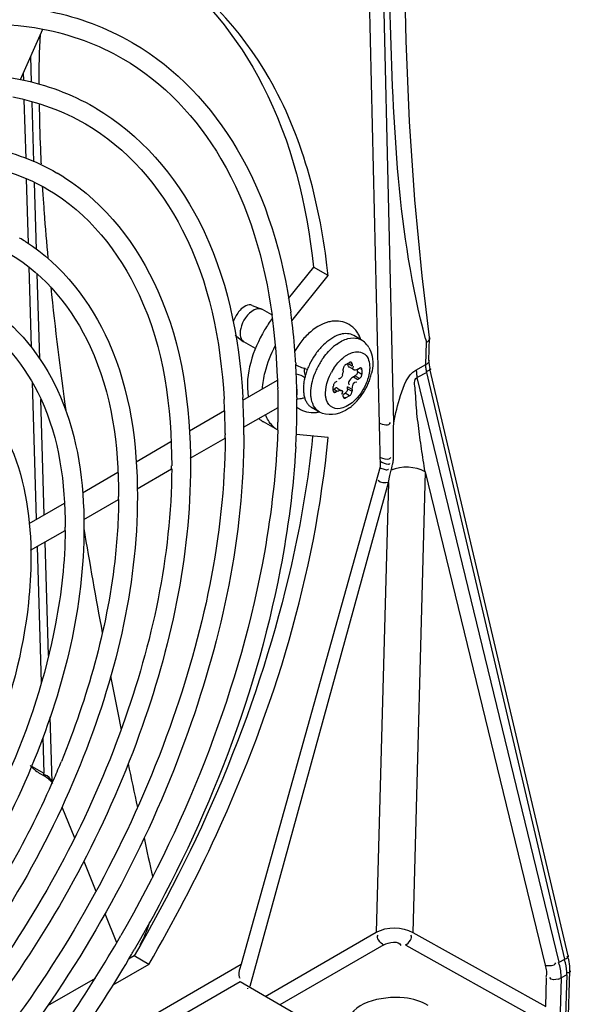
# Model space of a CAD drawing. Header units: inches. Extents: x 0 to 166, y 0 to 117.
# Tile 48 of 80: x 150.62 to 151.66, y 24.13 to 25.99. Entities that reach past the tile are written whole.
import ezdxf

# ---------------------------------------------------------------- set-up
doc = ezdxf.new("R2010")
doc.units = ezdxf.units.IN
doc.header["$LTSCALE"] = 9.105315
doc.header["$MEASUREMENT"] = 0
doc.layers.get('0').update_dxf_attribs({"linetype": 'CONTINUOUS'})

msp = doc.modelspace()

# ---------------------------------------------------------------- linework, layer by layer
at = {"color": 7, "linetype": 'CONTINUOUS'}
for p, q in [((151.3273, 25.2327), (151.2947, 26.6442)), ((151.2677, 26.6173), (151.3014, 25.149)), ((150.6223, 25.8808), (150.6643, 25.9756)), ((150.8319, 25.9515), (150.8334, 25.9507)), ((150.8334, 25.9507), (150.8353, 25.9495)), ((150.6432, 25.8754), (150.6418, 25.9247)), ((150.6275, 25.8924), (150.6278, 25.8794)), ((150.6289, 25.8424), (150.6322, 25.7317)), ((150.6476, 25.7255), (150.6443, 25.8388)), ((150.7611, 25.8288), (150.7625, 25.8279)), ((150.6905, 25.7047), (150.6917, 25.704)), ((150.6333, 25.6933), (150.6369, 25.571)), ((150.6525, 25.5599), (150.6488, 25.6863)), ((150.6382, 25.5268), (150.6427, 25.3752)), ((150.6586, 25.3537), (150.6539, 25.5136)), ((151.1755, 25.5263), (151.1281, 25.4674)), ((151.1348, 25.4249), (151.2033, 25.5103)), ((151.2033, 25.5103), (151.1755, 25.5263)), ((151.0601, 25.4542), (151.0781, 25.447)), ((151.0371, 25.4453), (151.0342, 25.4417)), ((151.0796, 25.4463), (151.0781, 25.447)), ((151.0971, 25.4362), (151.0796, 25.4463)), ((151.0278, 25.3982), (151.043, 25.3862)), ((151.0374, 25.4059), (151.0371, 25.4014)), ((151.0371, 25.4014), (151.0374, 25.3973)), ((151.0382, 25.4105), (151.0374, 25.4059)), ((151.0661, 25.3727), (151.0444, 25.3853)), ((151.2656, 25.3892), (151.2517, 25.3972)), ((151.388, 25.3428), (151.3892, 25.3842)), ((151.3938, 25.35), (151.3949, 25.3927)), ((151.3949, 25.3927), (151.3949, 25.3938)), ((151.1422, 25.3456), (151.1423, 25.3434)), ((151.2367, 25.3423), (151.2437, 25.3463)), ((151.2423, 25.3439), (151.2485, 25.3403)), ((151.2485, 25.3435), (151.2461, 25.3449)), ((151.2485, 25.3435), (151.2485, 25.3403)), ((151.369, 25.3318), (151.388, 25.3428)), ((151.1585, 25.3362), (151.1582, 25.3315)), ((151.2307, 25.3233), (151.2297, 25.3208)), ((151.2318, 25.3306), (151.2317, 25.3282)), ((151.2318, 25.3306), (151.2318, 25.3338)), ((151.2434, 25.3379), (151.2518, 25.333)), ((151.259, 25.3294), (151.259, 25.333)), ((151.259, 25.3294), (151.2673, 25.3246)), ((151.2597, 25.3338), (151.2624, 25.3354)), ((151.2673, 25.3326), (151.2649, 25.334)), ((151.2673, 25.3326), (151.2673, 25.3246)), ((151.3897, 25.3276), (151.3715, 25.3178)), ((151.6506, 24.2195), (151.3897, 25.3276)), ((151.6565, 24.2262), (151.3956, 25.3343)), ((150.6446, 25.3091), (150.6522, 25.0503)), ((151.0423, 25.2755), (151.1077, 25.3132)), ((151.2179, 25.3097), (151.2207, 25.3113)), ((151.2424, 25.3051), (151.2431, 25.3044)), ((151.2456, 25.3147), (151.2438, 25.3126)), ((151.2513, 25.3194), (151.2493, 25.318)), ((151.2513, 25.3194), (151.2541, 25.321)), ((151.2513, 25.3194), (151.2597, 25.3145)), ((151.2624, 25.3161), (151.2541, 25.321)), ((151.2624, 25.3161), (151.2597, 25.3145)), ((151.6399, 24.2138), (151.3715, 25.3178)), ((151.213, 25.2932), (151.213, 25.3013)), ((151.2207, 25.292), (151.2144, 25.2956)), ((151.2155, 25.2918), (151.2179, 25.2904)), ((151.2207, 25.292), (151.2179, 25.2904)), ((151.2202, 25.2976), (151.2286, 25.2928)), ((151.2296, 25.288), (151.2289, 25.2866)), ((151.2321, 25.2866), (151.2353, 25.2884)), ((151.2437, 25.2836), (151.2353, 25.2884)), ((151.2485, 25.2952), (151.2402, 25.3001)), ((151.2402, 25.2969), (151.2402, 25.3001)), ((151.2402, 25.2969), (151.2485, 25.292)), ((151.2485, 25.2952), (151.2485, 25.292)), ((150.6673, 25.0589), (150.6608, 25.2765)), ((151.1444, 25.2802), (151.1444, 25.2772)), ((151.2318, 25.2824), (151.2318, 25.2856)), ((151.2343, 25.281), (151.2367, 25.2796)), ((151.2437, 25.2836), (151.2367, 25.2796)), ((150.9413, 25.2171), (151.0075, 25.2554)), ((151.0438, 25.224), (151.1088, 25.2616)), ((151.1869, 25.2528), (151.173, 25.2608)), ((151.1077, 25.219), (151.0814, 25.2341)), ((151.0088, 25.2122), (151.0088, 25.2097)), ((150.8407, 25.159), (150.9065, 25.197)), ((150.9429, 25.1658), (151.0086, 25.2037)), ((151.2033, 25.2049), (151.1428, 25.2103)), ((150.7393, 25.1005), (150.8063, 25.1392)), ((150.8426, 25.1079), (150.9077, 25.1455)), ((151.3014, 25.149), (151.0391, 24.21)), ((151.3201, 25.1328), (151.3227, 25.143)), ((151.3225, 25.143), (151.3234, 25.1465)), ((151.3234, 25.1465), (151.3245, 25.1512)), ((151.3245, 25.1512), (151.3251, 25.1536)), ((151.3865, 25.1401), (151.3631, 24.2702)), ((151.3865, 25.1401), (151.6131, 24.2081)), ((151.0559, 24.1685), (151.3173, 25.1197)), ((151.3173, 25.1197), (151.2944, 24.2704)), ((151.3173, 25.1197), (151.3201, 25.1328)), ((150.7417, 25.0496), (150.8075, 25.0876)), ((150.6385, 25.0423), (150.7053, 25.0809)), ((150.6415, 24.9918), (150.7066, 25.0293)), ((150.6751, 24.7929), (150.6688, 25.0075)), ((150.6537, 24.9988), (150.6613, 24.7413)), ((150.6821, 24.5544), (150.6785, 24.6772)), ((150.6644, 24.6382), (150.6664, 24.5707)), ((150.6431, 24.5841), (150.6664, 24.5707)), ((150.6577, 24.571), (150.6694, 24.5643)), ((150.6679, 24.568), (150.6653, 24.5686)), ((150.6666, 24.5688), (150.6664, 24.5707)), ((150.6822, 24.5523), (150.6828, 24.5511)), ((150.7006, 24.507), (150.7241, 24.4485)), ((150.7418, 24.4048), (150.7646, 24.3482)), ((150.7817, 24.3059), (150.8039, 24.2509)), ((151.0845, 24.1491), (151.2944, 24.2704)), ((151.3631, 24.2702), (151.6143, 24.13)), ((151.3083, 24.2464), (151.1122, 24.1331)), ((151.35, 24.2461), (151.6001, 24.1066)), ((150.8646, 24.2096), (150.7967, 24.1704)), ((150.8212, 24.0842), (151.0391, 24.21)), ((150.8368, 24.2257), (150.8266, 24.2198)), ((150.8646, 24.2096), (150.8368, 24.2257)), ((151.6399, 24.2138), (151.6506, 24.2195)), ((151.6539, 24.1899), (151.6432, 24.1841)), ((151.6539, 24.1899), (151.6497, 24.0361)), ((151.6555, 24.0437), (151.6596, 24.1974)), ((151.6597, 24.2005), (151.6596, 24.2067)), ((150.7632, 24.1832), (150.6735, 24.1314)), ((151.0369, 24.1766), (150.856, 24.0721)), ((151.2109, 24.0761), (151.0369, 24.1766)), ((151.6143, 24.13), (151.6158, 24.1844)), ((151.6432, 24.1841), (151.6408, 24.1829)), ((151.6432, 24.1841), (151.6409, 24.0981))]:
    msp.add_line(p, q, dxfattribs=at)
for points in [[(151.3949, 25.3938), (151.3808, 25.5097), (151.3669, 25.6535), (151.3568, 25.8013), (151.351, 25.954), (151.3347, 26.6673)], [(151.2367, 25.3423), (151.2358, 25.3417), (151.235, 25.341), (151.2343, 25.3402), (151.2336, 25.3393), (151.233, 25.3383), (151.2326, 25.3372), (151.2322, 25.3361), (151.2319, 25.335), (151.2318, 25.3338)], [(151.2471, 25.3466), (151.2469, 25.3467), (151.2462, 25.3469), (151.2455, 25.3469), (151.2446, 25.3467), (151.2437, 25.3463)], [(151.2485, 25.3435), (151.2484, 25.3444), (151.2482, 25.3452), (151.2479, 25.3459), (151.2475, 25.3464), (151.2471, 25.3466)], [(151.2573, 25.3242), (151.2567, 25.3233), (151.2559, 25.3224), (151.255, 25.3217), (151.2541, 25.321)], [(151.259, 25.3294), (151.2589, 25.3284), (151.2587, 25.3273), (151.2583, 25.3263), (151.2579, 25.3253), (151.2573, 25.3242)], [(151.2659, 25.3358), (151.2657, 25.3359), (151.265, 25.3361), (151.2643, 25.336), (151.2634, 25.3358), (151.2624, 25.3354)], [(151.2624, 25.3161), (151.2633, 25.3167), (151.2641, 25.3174), (151.2648, 25.3182), (151.2655, 25.3191), (151.2661, 25.3201), (151.2666, 25.3212), (151.2669, 25.3223), (151.2672, 25.3234), (151.2673, 25.3246)], [(151.2673, 25.3326), (151.2672, 25.3336), (151.267, 25.3344), (151.2667, 25.335), (151.2662, 25.3355), (151.2659, 25.3358)], [(151.2179, 25.3097), (151.217, 25.3091), (151.2163, 25.3084), (151.2155, 25.3076), (151.2149, 25.3067), (151.2142, 25.3057), (151.2138, 25.3047), (151.2134, 25.3036), (151.2132, 25.3024), (151.213, 25.3013)], [(151.213, 25.2932), (151.2131, 25.2923), (151.2133, 25.2915), (151.2136, 25.2909), (151.2141, 25.2903), (151.2144, 25.2901)], [(151.2144, 25.2901), (151.2147, 25.29), (151.2153, 25.2898), (151.2161, 25.2898), (151.217, 25.29), (151.2179, 25.2904)], [(151.2385, 25.2917), (151.2379, 25.2907), (151.2371, 25.2899), (151.2363, 25.2891), (151.2353, 25.2884)], [(151.2396, 25.2938), (151.2391, 25.2927), (151.2385, 25.2917)], [(151.2402, 25.2969), (151.2401, 25.2958), (151.2399, 25.2948), (151.2396, 25.2938)], [(151.2437, 25.2836), (151.2445, 25.2842), (151.2453, 25.2849), (151.246, 25.2857), (151.2467, 25.2866)], [(151.2467, 25.2866), (151.2473, 25.2876), (151.2478, 25.2887), (151.2482, 25.2897), (151.2484, 25.2909), (151.2485, 25.292)], [(151.2318, 25.2824), (151.2319, 25.2814), (151.2321, 25.2807), (151.2324, 25.28), (151.2329, 25.2795), (151.2332, 25.2792)], [(151.2332, 25.2792), (151.2335, 25.2791), (151.2341, 25.2789), (151.2349, 25.279), (151.2357, 25.2792), (151.2367, 25.2796)], [(151.3251, 25.1536), (151.3255, 25.1551), (151.3258, 25.1565), (151.326, 25.158), (151.3263, 25.1595), (151.3264, 25.1609), (151.3266, 25.1623), (151.3267, 25.1638), (151.3267, 25.1652), (151.3267, 25.1666)], [(150.6694, 24.5643), (150.6714, 24.5631), (150.6739, 24.5614), (150.6761, 24.5596)], [(150.6761, 24.5596), (150.6781, 24.5578), (150.6798, 24.5559), (150.6812, 24.5541), (150.682, 24.5527)]]:
    msp.add_lwpolyline(points, dxfattribs=at)
for centre, radius, start, end in [((153.5022, 25.8685), 2.8448, 180.6746, 182.3854), ((150.5354, 25.4342), 0.4546, 59.7319, 60.0128), ((153.871, 25.8831), 3.2139, 182.3708, 182.8867), ((150.4863, 25.3494), 0.4098, 57.9121, 59.9168), ((154.7394, 25.9313), 4.0837, 183.5453, 183.7956), ((154.9641, 25.9462), 4.3088, 183.7961, 184.2132), ((155.3332, 25.9741), 4.679, 184.2221, 185.2852), ((150.439, 25.2676), 0.3625, 57.8656, 59.9166), ((149.9464, 25.3772), 1.264, 6.042, 6.9433), ((157.193, 26.1644), 6.5485, 185.91808, 188.00291), ((150.0229, 25.2844), 1.0854, 6.9102, 8.0113), ((150.0243, 25.2846), 1.1194, 6.9913, 8.039), ((151.301, 25.2779), 0.2535, 143.2028, 149.1604), ((149.9497, 25.2759), 1.1945, 3.6116, 6.9665), ((149.9239, 25.2735), 1.1849, 2.2076, 6.8589), ((151.252, 25.3093), 0.1254, 133.0914, 138.7223), ((151.0503, 25.3955), 0.0119, 221.8184, 239.9629), ((151.2657, 25.2982), 0.1431, 144.0042, 151.3475), ((151.259, 25.3031), 0.1348, 138.7069, 143.9904), ((151.2763, 25.3022), 0.097, 126.1932, 131.6142), ((151.2076, 25.371), 0.0603, 17.3935, 24.9371), ((151.2459, 25.3549), 0.0395, 52.7751, 59.9983), ((151.2452, 25.3541), 0.0406, 38.1197, 52.7177), ((151.2428, 25.3522), 0.0436, 31.0292, 38.1477), ((152.38, 25.6552), 1.0272, 194.9133, 195.2977), ((151.2903, 25.284), 0.1355, 145.4702, 154.1187), ((151.2873, 25.2861), 0.1318, 141.0393, 145.4822), ((151.2795, 25.2924), 0.1217, 136.4285, 141.0544), ((149.887, 25.2714), 1.2573, 3.3852, 3.6383), ((149.8592, 25.2698), 1.2852, 2.1778, 3.2816), ((151.287, 25.2856), 0.1318, 154.1082, 158.6094), ((151.304, 25.276), 0.1353, 145.6412, 154.3468), ((151.2765, 25.3003), 0.0709, 126.9482, 130.0625), ((151.2687, 25.2919), 0.1124, 163.3006, 166.747), ((151.2778, 25.2891), 0.122, 158.5948, 163.2738), ((151.3006, 25.2776), 0.1315, 154.3332, 158.7646), ((151.2987, 25.2792), 0.1016, 146.3181, 151.2155), ((151.2034, 25.3315), 0.0285, 343.2734, 353.1139), ((151.1829, 25.349), 0.1051, 342.1071, 347.454), ((149.8245, 25.2685), 1.2845, 1.2895, 2.2579), ((149.8222, 25.2684), 1.3222, 1.2292, 2.1786), ((151.2432, 25.2962), 0.0865, 173.5986, 176.3724), ((151.2549, 25.2948), 0.0984, 168.1561, 173.5468), ((151.2636, 25.2931), 0.1072, 166.7609, 168.2162), ((151.2663, 25.2952), 0.0285, 126.8862, 136.7268), ((151.1694, 25.354), 0.1195, 332.2841, 337.0904), ((151.1752, 25.3515), 0.1133, 337.0777, 342.1068), ((149.7905, 25.2677), 1.3185, 0.377, 1.2898), ((149.7922, 25.2678), 1.3522, 0.5257, 1.2302), ((151.234, 25.2968), 0.0774, 176.3563, 179.9593), ((151.169, 25.354), 0.1198, 322.7572, 327.5506), ((151.1678, 25.3548), 0.1213, 327.5487, 332.2959), ((149.881, 25.2117), 1.1278, 2.0601, 3.3372), ((149.8507, 25.2103), 1.1935, 0.1389, 3.3636), ((149.7671, 25.2675), 1.3419, 359.9997, 0.3786), ((149.7545, 25.2675), 1.3545, 359.7529, 359.9998), ((149.7133, 25.2678), 1.4312, 357.9813, 359.9889), ((149.7676, 25.2675), 1.3768, 359.9996, 0.4042), ((151.1457, 25.3058), 0.0286, 289.685, 297.5605), ((151.1821, 25.3423), 0.1022, 312.5571, 314.7509), ((151.1782, 25.3463), 0.1079, 314.7576, 317.8162), ((151.1729, 25.351), 0.1149, 317.8306, 322.7708), ((149.8284, 25.2099), 1.1804, 0.1094, 2.0552), ((149.7217, 25.2678), 1.3874, 358.5912, 359.7493), ((151.1738, 25.2994), 0.0476, 231.5031, 236.2791), ((151.1863, 25.2838), 0.0266, 227.2465, 239.9789), ((151.1736, 25.312), 0.0603, 275.6171, 281.9862), ((151.1904, 25.3327), 0.0896, 306.7077, 309.4715), ((151.1863, 25.3378), 0.0961, 309.476, 312.5671), ((151.1068, 25.2777), 0.0505, 227.4379, 231.2483), ((151.1061, 25.2769), 0.0494, 231.2507, 239.8801), ((149.6799, 25.2687), 1.4291, 357.9797, 358.5939), ((149.7955, 25.2097), 1.2487, 359.9999, 0.1622), ((149.6605, 25.2694), 1.484, 357.7549, 357.9921), ((149.7871, 25.2097), 1.2217, 359.726, 359.9998), ((149.6329, 25.2705), 1.5116, 356.8319, 357.7528), ((149.8207, 25.1514), 1.0871, 359.692, 359.9997), ((149.8532, 25.0935), 0.9545, 359.6491, 359.9996), ((149.8867, 25.0353), 0.8201, 359.5915, 359.9995), ((160.8676, 26.7183), 10.265, 189.44914, 190.56654), ((162.5197, 27.0287), 11.946, 190.97704, 191.47104), ((149.1344, 25.2342), 1.6914, 336.5862, 337.7251), ((163.4878, 27.2272), 12.9342, 191.77016, 192.14434), ((149.0762, 25.2603), 1.7551, 324.4729, 336.5565), ((150.6865, 24.6215), 0.058, 229.1541, 240.3833), ((164.1923, 27.3804), 13.6552, 192.39867, 192.71626), ((150.6553, 24.3535), 0.2206, 331.0798, 343.2689), ((148.6463, 25.5085), 2.4976, 325.8015, 330.1256), ((148.6479, 25.5074), 2.5311, 325.7136, 329.6499), ((148.6428, 25.5106), 2.537, 329.6463, 329.8773), ((151.5981, 24.1928), 0.0451, 22.6567, 26.8326), ((151.6077, 24.1986), 0.0461, 22.1156, 26.2013), ((151.609, 24.1991), 0.0447, 17.7019, 22.1083), ((151.6189, 24.2073), 0.0405, 22.4429, 26.8603), ((151.3591, 24.2058), 0.3006, 358.3914, 358.9838), ((151.6273, 24.2158), 0.0355, 287.6338, 292.3276), ((151.0384, 24.1613), 0.0136, 9.4727, 14.7258)]:
    msp.add_arc(centre, radius, start, end, dxfattribs=at)
for points, knots in [([(151.3874, 25.3908), (151.3345, 25.5892), (151.3177, 26.0155), (151.3115, 26.435), (151.3065, 26.651)], [0, 0, 0, 0, 0.487187, 1, 1, 1, 1]), ([(151.2011, 25.53), (151.1862, 25.6523), (151.1267, 25.8795), (150.9637, 26.0573), (150.8726, 26.1099)], [0, 0, 0, 0, 0.539446, 1, 1, 1, 1]), ([(150.8825, 26.1021), (150.9659, 26.0443), (151.1108, 25.8641), (151.163, 25.6446), (151.1755, 25.5263)], [0, 0, 0, 0, 0.460466, 1, 1, 1, 1]), ([(149.0843, 24.1643), (149.0986, 24.3959), (149.2326, 24.8687), (149.5534, 25.3812), (149.892, 25.7123), (150.213, 25.9294), (150.5002, 26.0076), (150.6644, 25.9759)], [0, 0, 0, 0, 0.266886, 0.552351, 0.686576, 0.807617, 1, 1, 1, 1]), ([(150.8353, 25.9495), (150.9163, 25.9024), (151.061, 25.7472), (151.1176, 25.5479), (151.1327, 25.4411)], [0, 0, 0, 0, 0.464716, 1, 1, 1, 1]), ([(150.8158, 25.9199), (150.8922, 25.8758), (151.0299, 25.728), (151.0832, 25.5383), (151.0977, 25.4356)], [0, 0, 0, 0, 0.459591, 1, 1, 1, 1]), ([(149.5638, 25.278), (149.6388, 25.3792), (149.8001, 25.5612), (150.1311, 25.8178), (150.4449, 25.9177), (150.6224, 25.8809)], [0, 0, 0, 0, 0.298619, 0.570246, 1, 1, 1, 1]), ([(150.7645, 25.8268), (150.8478, 25.7782), (150.9937, 25.6075), (151.0354, 25.3944), (151.0422, 25.2803)], [0, 0, 0, 0, 0.457895, 1, 1, 1, 1]), ([(150.745, 25.7971), (150.8232, 25.7519), (150.9617, 25.5895), (151.0005, 25.3869), (151.0069, 25.2773)], [0, 0, 0, 0, 0.451559, 1, 1, 1, 1]), ([(150.704, 25.6966), (150.7827, 25.6472), (150.9159, 25.4727), (150.9433, 25.2634), (150.9433, 25.1514)], [0, 0, 0, 0, 0.453395, 1, 1, 1, 1]), ([(150.674, 25.6733), (150.75, 25.6293), (150.8819, 25.4628), (150.9079, 25.2608), (150.9079, 25.1514)], [0, 0, 0, 0, 0.445424, 1, 1, 1, 1]), ([(150.6319, 25.5746), (150.7014, 25.5309), (150.8189, 25.377), (150.8431, 25.1923), (150.8431, 25.0935)], [0, 0, 0, 0, 0.453863, 1, 1, 1, 1]), ([(150.6031, 25.5506), (150.6696, 25.5121), (150.785, 25.3663), (150.8077, 25.1895), (150.8077, 25.0935)], [0, 0, 0, 0, 0.444871, 1, 1, 1, 1]), ([(150.5681, 25.446), (150.6259, 25.4069), (150.722, 25.2748), (150.7422, 25.1188), (150.7422, 25.0353)], [0, 0, 0, 0, 0.455069, 1, 1, 1, 1]), ([(151.0781, 25.447), (151.076, 25.4479), (151.0709, 25.4483), (151.0662, 25.4467), (151.0639, 25.4456)], [0, 0, 0, 0, 0.458498, 1, 1, 1, 1]), ([(150.5313, 25.4273), (150.5883, 25.3944), (150.6873, 25.2693), (150.7067, 25.1177), (150.7067, 25.0353)], [0, 0, 0, 0, 0.444095, 1, 1, 1, 1]), ([(151.2135, 25.4244), (151.2119, 25.4243), (151.2087, 25.4239), (151.2056, 25.4232), (151.2041, 25.4228)], [0, 0, 0, 0, 0.49798, 1, 1, 1, 1]), ([(151.2227, 25.4245), (151.2212, 25.4246), (151.2181, 25.4247), (151.2151, 25.4246), (151.2135, 25.4244)], [0, 0, 0, 0, 0.498224, 1, 1, 1, 1]), ([(151.0374, 25.3973), (151.0376, 25.3954), (151.0385, 25.392), (151.0403, 25.3889), (151.0414, 25.3877)], [0, 0, 0, 0, 0.530755, 1, 1, 1, 1]), ([(151.227, 25.3995), (151.2258, 25.3992), (151.2233, 25.3984), (151.221, 25.3975), (151.2198, 25.397)], [0, 0, 0, 0, 0.490599, 1, 1, 1, 1]), ([(151.2581, 25.4038), (151.2573, 25.405), (151.2557, 25.4072), (151.2538, 25.4093), (151.2528, 25.4103)], [0, 0, 0, 0, 0.500376, 1, 1, 1, 1]), ([(151.2623, 25.3964), (151.2617, 25.3977), (151.2604, 25.4002), (151.2589, 25.4026), (151.2581, 25.4038)], [0, 0, 0, 0, 0.501522, 1, 1, 1, 1]), ([(151.2601, 25.3915), (151.2611, 25.3912), (151.263, 25.3905), (151.2648, 25.3897), (151.2656, 25.3892)], [0, 0, 0, 0, 0.502188, 1, 1, 1, 1]), ([(151.3892, 25.3842), (151.3908, 25.3853), (151.3936, 25.3877), (151.3959, 25.3909), (151.3961, 25.3926)], [0, 0, 0, 0, 0.546832, 1, 1, 1, 1]), ([(151.2339, 25.357), (151.2354, 25.3581), (151.2384, 25.3602), (151.2416, 25.362), (151.2432, 25.3627)], [0, 0, 0, 0, 0.513209, 1, 1, 1, 1]), ([(151.2432, 25.3627), (151.2442, 25.3632), (151.2462, 25.3642), (151.2483, 25.3649), (151.2493, 25.3652)], [0, 0, 0, 0, 0.510434, 1, 1, 1, 1]), ([(151.2493, 25.3652), (151.2568, 25.3676), (151.2776, 25.3658), (151.2819, 25.3459), (151.2819, 25.337)], [0, 0, 0, 0, 0.472236, 1, 1, 1, 1]), ([(151.2402, 25.3451), (151.2402, 25.3444), (151.2403, 25.3429), (151.2405, 25.3415), (151.2407, 25.3408)], [0, 0, 0, 0, 0.49563, 1, 1, 1, 1]), ([(151.2864, 25.3583), (151.2869, 25.3561), (151.2875, 25.3517), (151.2877, 25.3473), (151.2877, 25.3451)], [0, 0, 0, 0, 0.494462, 1, 1, 1, 1]), ([(151.388, 25.3425), (151.3897, 25.3434), (151.3925, 25.3454), (151.3948, 25.3484), (151.3949, 25.3499)], [0, 0, 0, 0, 0.547225, 1, 1, 1, 1]), ([(151.3897, 25.3276), (151.3891, 25.3302), (151.3882, 25.3351), (151.388, 25.3401), (151.388, 25.3425)], [0, 0, 0, 0, 0.516013, 1, 1, 1, 1]), ([(150.4947, 25.3248), (150.5436, 25.2917), (150.6248, 25.1799), (150.642, 25.0479), (150.642, 24.9774)], [0, 0, 0, 0, 0.455876, 1, 1, 1, 1]), ([(151.1582, 25.3315), (151.1582, 25.3297), (151.1585, 25.3262), (151.1595, 25.3228), (151.1602, 25.3213)], [0, 0, 0, 0, 0.526928, 1, 1, 1, 1]), ([(151.2407, 25.3408), (151.2409, 25.3401), (151.2414, 25.3387), (151.2424, 25.3374), (151.243, 25.3371)], [0, 0, 0, 0, 0.549104, 1, 1, 1, 1]), ([(151.2513, 25.3322), (151.2506, 25.3326), (151.2494, 25.3354), (151.2507, 25.3378), (151.2514, 25.3393)], [0, 0, 0, 0, 0.343148, 1, 1, 1, 1]), ([(151.2597, 25.3338), (151.2583, 25.333), (151.2557, 25.332), (151.2525, 25.3316), (151.2513, 25.3322)], [0, 0, 0, 0, 0.548025, 1, 1, 1, 1]), ([(151.2819, 25.337), (151.2819, 25.3358), (151.2818, 25.3332), (151.2816, 25.3306), (151.2814, 25.3292)], [0, 0, 0, 0, 0.489985, 1, 1, 1, 1]), ([(151.3273, 25.2327), (151.3306, 25.25), (151.3395, 25.2834), (151.3527, 25.3228), (151.369, 25.3318)], [0, 0, 0, 0, 0.485732, 1, 1, 1, 1]), ([(151.3698, 25.3327), (151.37, 25.3303), (151.3702, 25.3253), (151.3709, 25.3203), (151.3715, 25.3178)], [0, 0, 0, 0, 0.479082, 1, 1, 1, 1]), ([(151.3949, 25.3317), (151.3941, 25.3313), (151.3922, 25.3305), (151.3902, 25.33), (151.3891, 25.3297)], [0, 0, 0, 0, 0.414914, 1, 1, 1, 1]), ([(151.3966, 25.3345), (151.3968, 25.3341), (151.3967, 25.3327), (151.3955, 25.3321), (151.3949, 25.3317)], [0, 0, 0, 0, 0.375436, 1, 1, 1, 1]), ([(151.2263, 25.3163), (151.2258, 25.316), (151.2247, 25.3156), (151.2235, 25.3158), (151.223, 25.316)], [0, 0, 0, 0, 0.482326, 1, 1, 1, 1]), ([(151.2297, 25.3208), (151.2293, 25.3198), (151.2284, 25.3181), (151.227, 25.3167), (151.2263, 25.3163)], [0, 0, 0, 0, 0.538363, 1, 1, 1, 1]), ([(151.2747, 25.3057), (151.268, 25.2904), (151.2545, 25.272), (151.2354, 25.262), (151.2311, 25.2606)], [0, 0, 0, 0, 0.783344, 1, 1, 1, 1]), ([(151.2438, 25.3126), (151.243, 25.3114), (151.2415, 25.3091), (151.2417, 25.306), (151.2424, 25.3051)], [0, 0, 0, 0, 0.55234, 1, 1, 1, 1]), ([(151.3865, 25.1401), (151.3841, 25.1545), (151.3795, 25.1836), (151.3738, 25.227), (151.3691, 25.2656), (151.3691, 25.2931), (151.3646, 25.3143), (151.3715, 25.3178)], [0, 0, 0, 0, 0.244602, 0.491165, 0.740956, 0.871603, 1, 1, 1, 1]), ([(151.145, 25.2936), (151.1448, 25.2946), (151.1445, 25.2965), (151.1439, 25.2984), (151.1436, 25.2993)], [0, 0, 0, 0, 0.489144, 1, 1, 1, 1]), ([(151.1443, 25.2845), (151.1448, 25.2858), (151.1453, 25.2889), (151.1452, 25.292), (151.145, 25.2936)], [0, 0, 0, 0, 0.465342, 1, 1, 1, 1]), ([(151.1567, 25.2969), (151.1567, 25.2954), (151.1567, 25.2926), (151.157, 25.2898), (151.1572, 25.2885)], [0, 0, 0, 0, 0.508295, 1, 1, 1, 1]), ([(151.1572, 25.2885), (151.1573, 25.2872), (151.1577, 25.2847), (151.1583, 25.2822), (151.1586, 25.2811)], [0, 0, 0, 0, 0.508933, 1, 1, 1, 1]), ([(151.1711, 25.2807), (151.1709, 25.282), (151.1707, 25.2847), (151.1706, 25.2874), (151.1706, 25.2888)], [0, 0, 0, 0, 0.492012, 1, 1, 1, 1]), ([(151.2004, 25.2754), (151.1997, 25.2774), (151.1987, 25.2819), (151.1984, 25.2865), (151.1984, 25.2888)], [0, 0, 0, 0, 0.480097, 1, 1, 1, 1]), ([(151.2207, 25.2984), (151.2201, 25.2988), (151.2177, 25.2988), (151.2163, 25.2971), (151.2156, 25.2961)], [0, 0, 0, 0, 0.37107, 1, 1, 1, 1]), ([(151.2207, 25.292), (151.2221, 25.2928), (151.2247, 25.2939), (151.2279, 25.2942), (151.229, 25.2936)], [0, 0, 0, 0, 0.548025, 1, 1, 1, 1]), ([(151.229, 25.2936), (151.2294, 25.2934), (151.2302, 25.2927), (151.2303, 25.2917), (151.2303, 25.2912)], [0, 0, 0, 0, 0.456418, 1, 1, 1, 1]), ([(151.2303, 25.2912), (151.2303, 25.2907), (151.2302, 25.2896), (151.2298, 25.2886), (151.2296, 25.288)], [0, 0, 0, 0, 0.436081, 1, 1, 1, 1]), ([(151.1554, 25.2789), (151.1536, 25.2782), (151.1499, 25.2773), (151.1461, 25.2771), (151.1442, 25.2772)], [0, 0, 0, 0, 0.50442, 1, 1, 1, 1]), ([(151.1586, 25.2811), (151.1589, 25.2799), (151.1596, 25.2777), (151.1605, 25.2756), (151.1609, 25.2746)], [0, 0, 0, 0, 0.50921, 1, 1, 1, 1]), ([(151.1609, 25.2746), (151.1618, 25.2726), (151.1639, 25.2689), (151.1667, 25.2657), (151.1682, 25.2643)], [0, 0, 0, 0, 0.514455, 1, 1, 1, 1]), ([(151.2311, 25.2606), (151.225, 25.2587), (151.2107, 25.2579), (151.2023, 25.2695), (151.2004, 25.2754)], [0, 0, 0, 0, 0.509298, 1, 1, 1, 1]), ([(151.244, 25.2609), (151.2427, 25.26), (151.2402, 25.2582), (151.2376, 25.2566), (151.2363, 25.2558)], [0, 0, 0, 0, 0.504043, 1, 1, 1, 1]), ([(151.1081, 25.2183), (151.1054, 25.1411), (151.0669, 24.8076), (150.9402, 24.4877), (150.812, 24.2644)], [0, 0, 0, 0, 0.2309, 1, 1, 1, 1]), ([(151.1076, 25.219), (151.1059, 25.2201), (151.1026, 25.2225), (151.0996, 25.2253), (151.0982, 25.2267)], [0, 0, 0, 0, 0.496943, 1, 1, 1, 1]), ([(151.0088, 25.2038), (151.0079, 25.0184), (150.9227, 24.629), (150.7375, 24.2805), (150.6182, 24.1143)], [0, 0, 0, 0, 0.475483, 1, 1, 1, 1]), ([(151.0442, 25.2097), (151.0442, 25.0196), (150.9583, 24.6206), (150.769, 24.2637), (150.647, 24.0937)], [0, 0, 0, 0, 0.476066, 1, 1, 1, 1]), ([(151.1741, 25.2065), (151.1658, 25.1253), (151.1074, 24.7824), (150.9709, 24.455), (150.8368, 24.2257)], [0, 0, 0, 0, 0.235032, 1, 1, 1, 1]), ([(150.8646, 24.2096), (150.9112, 24.2893), (151.0737, 24.6013), (151.179, 24.9465), (151.2033, 25.2049)], [0, 0, 0, 0, 0.262438, 1, 1, 1, 1]), ([(151.1422, 25.187), (151.1379, 25.1093), (151.0941, 24.7772), (150.9659, 24.4591), (150.8372, 24.2374)], [0, 0, 0, 0, 0.232761, 1, 1, 1, 1]), ([(151.3173, 25.1544), (151.3178, 25.1544), (151.3189, 25.1546), (151.3199, 25.1551), (151.3202, 25.1555)], [0, 0, 0, 0, 0.537417, 1, 1, 1, 1]), ([(151.3186, 25.1646), (151.3192, 25.1649), (151.3205, 25.1657), (151.3215, 25.1668), (151.3219, 25.1675)], [0, 0, 0, 0, 0.49109, 1, 1, 1, 1]), ([(150.9079, 25.1456), (150.907, 24.9809), (150.8313, 24.6352), (150.6672, 24.3256), (150.5614, 24.1779)], [0, 0, 0, 0, 0.47544, 1, 1, 1, 1]), ([(150.9433, 25.1514), (150.9433, 24.9791), (150.8643, 24.6176), (150.691, 24.2951), (150.5792, 24.1421)], [0, 0, 0, 0, 0.476318, 1, 1, 1, 1]), ([(151.3011, 25.1481), (151.3037, 25.1467), (151.3083, 25.1447), (151.3139, 25.1432), (151.316, 25.144)], [0, 0, 0, 0, 0.567502, 1, 1, 1, 1]), ([(151.316, 25.144), (151.3162, 25.1441), (151.3167, 25.1443), (151.3171, 25.1447), (151.3172, 25.1449)], [0, 0, 0, 0, 0.509663, 1, 1, 1, 1]), ([(150.8431, 25.0935), (150.8431, 24.9205), (150.754, 24.5599), (150.5185, 24.1688), (150.2626, 23.9148), (150.0168, 23.7479), (149.7921, 23.6929), (149.6668, 23.7238)], [0, 0, 0, 0, 0.262274, 0.547639, 0.682591, 0.80445, 1, 1, 1, 1]), ([(150.8076, 25.0877), (150.8074, 25.0485), (150.796, 24.8792), (150.7488, 24.7135), (150.6995, 24.5931)], [0, 0, 0, 0, 0.231675, 1, 1, 1, 1]), ([(150.7422, 25.0353), (150.7422, 24.8856), (150.665, 24.5738), (150.4612, 24.2358), (150.2398, 24.0165), (150.027, 23.8726), (149.8323, 23.8256), (149.724, 23.8529)], [0, 0, 0, 0, 0.262311, 0.547579, 0.682452, 0.804248, 1, 1, 1, 1]), ([(150.7067, 25.0294), (150.7063, 24.9702), (150.677, 24.7116), (150.5634, 24.4664), (150.4474, 24.3035)], [0, 0, 0, 0, 0.22863, 1, 1, 1, 1]), ([(150.642, 24.9774), (150.642, 24.9491), (150.6348, 24.8275), (150.6026, 24.7081), (150.5685, 24.6213)], [0, 0, 0, 0, 0.233045, 1, 1, 1, 1]), ([(150.6485, 24.5775), (150.6471, 24.5788), (150.6443, 24.5814), (150.6418, 24.5842), (150.6405, 24.5856)], [0, 0, 0, 0, 0.501013, 1, 1, 1, 1]), ([(150.6697, 24.5648), (150.669, 24.5652), (150.6676, 24.5664), (150.6669, 24.5679), (150.6666, 24.5688)], [0, 0, 0, 0, 0.486881, 1, 1, 1, 1]), ([(151.6506, 24.2195), (151.6525, 24.2206), (151.6548, 24.2219), (151.6582, 24.2255), (151.6575, 24.2264)], [0, 0, 0, 0, 0.642203, 1, 1, 1, 1]), ([(151.0391, 24.21), (151.0385, 24.2087), (151.0375, 24.2061), (151.0367, 24.2033), (151.0364, 24.2019)], [0, 0, 0, 0, 0.483626, 1, 1, 1, 1]), ([(151.0364, 24.2019), (151.0352, 24.1967), (151.0336, 24.191), (151.0358, 24.1842), (151.0366, 24.1839)], [0, 0, 0, 0, 0.870369, 1, 1, 1, 1]), ([(151.6608, 24.1973), (151.6608, 24.1963), (151.6584, 24.1935), (151.6551, 24.1936), (151.6531, 24.1935)], [0, 0, 0, 0, 0.339108, 1, 1, 1, 1]), ([(151.392, 24.1323), (151.3784, 24.1403), (151.3292, 24.1566), (151.242, 24.1366), (151.2407, 24.0976)], [0, 0, 0, 0, 0.287313, 1, 1, 1, 1])]:
    msp.add_open_spline(points, degree=3, knots=knots, dxfattribs=at)
for points in [[(150.6791, 26.0091), (150.7324, 25.9979), (150.7847, 25.9786), (150.8319, 25.9515)], [(150.6644, 25.9759), (150.7173, 25.9657), (150.7692, 25.9468), (150.8158, 25.9199)], [(150.6574, 25.8718), (150.6575, 25.9031), (150.6583, 25.9345), (150.6599, 25.9659)], [(150.6224, 25.8809), (150.6707, 25.8709), (150.7182, 25.8533), (150.7611, 25.8288)], [(150.6076, 25.8477), (150.6556, 25.8386), (150.7027, 25.8215), (150.745, 25.7971)], [(150.5652, 25.7519), (150.6089, 25.7428), (150.6518, 25.727), (150.6905, 25.7047)], [(150.5505, 25.7187), (150.5936, 25.7106), (150.636, 25.6953), (150.674, 25.6733)], [(151.0601, 25.4542), (151.0526, 25.4575), (151.0427, 25.4514), (151.0371, 25.4453)], [(151.0342, 25.4417), (151.0297, 25.4359), (151.0262, 25.4292), (151.024, 25.4222)], [(151.0639, 25.4456), (151.0509, 25.4392), (151.0415, 25.4246), (151.0382, 25.4105)], [(151.2041, 25.4228), (151.1899, 25.4193), (151.1769, 25.4108), (151.1663, 25.4009)], [(151.2528, 25.4103), (151.2451, 25.4183), (151.2338, 25.4236), (151.2227, 25.4245)], [(151.0834, 25.4078), (151.0719, 25.3887), (151.0628, 25.3679), (151.0571, 25.3464)], [(151.2517, 25.3972), (151.2445, 25.4013), (151.235, 25.4016), (151.227, 25.3995)], [(151.2198, 25.397), (151.209, 25.3924), (151.1994, 25.3848), (151.1913, 25.3763)], [(151.219, 25.3805), (151.2255, 25.3853), (151.2329, 25.3893), (151.2407, 25.3914)], [(151.2407, 25.3914), (151.2469, 25.3931), (151.2539, 25.3934), (151.2601, 25.3915)], [(151.0844, 25.3281), (151.0888, 25.3454), (151.0954, 25.3623), (151.1036, 25.3781)], [(151.1924, 25.3524), (151.1979, 25.3606), (151.2044, 25.3682), (151.2118, 25.3747)], [(151.2802, 25.3747), (151.2832, 25.3697), (151.2853, 25.364), (151.2864, 25.3583)], [(151.0571, 25.3464), (151.0515, 25.3254), (151.0489, 25.3027), (151.0525, 25.2813)], [(151.1423, 25.3419), (151.1492, 25.3383), (151.1567, 25.3354), (151.1644, 25.3337)], [(151.2141, 25.3355), (151.2188, 25.3426), (151.2244, 25.3491), (151.2309, 25.3546)], [(151.2877, 25.3451), (151.2877, 25.3387), (151.2869, 25.3324), (151.2855, 25.3262)], [(151.3938, 25.35), (151.3936, 25.3447), (151.3944, 25.3394), (151.3956, 25.3343)], [(151.0791, 25.2962), (151.0799, 25.307), (151.0817, 25.3176), (151.0844, 25.3281)], [(151.1428, 25.3247), (151.1487, 25.324), (151.1547, 25.3215), (151.1594, 25.3177)], [(151.1725, 25.3066), (151.1738, 25.3129), (151.1757, 25.3192), (151.178, 25.3253)], [(151.2026, 25.3122), (151.2044, 25.3177), (151.2068, 25.323), (151.2096, 25.3281)], [(151.2814, 25.3292), (151.2804, 25.3211), (151.278, 25.3131), (151.2747, 25.3057)], [(151.1706, 25.2888), (151.1706, 25.2948), (151.1713, 25.3007), (151.1725, 25.3066)], [(151.1984, 25.2888), (151.1984, 25.2968), (151.2001, 25.3047), (151.2026, 25.3122)], [(151.2485, 25.2952), (151.2485, 25.301), (151.252, 25.3117), (151.2574, 25.3099)], [(151.1869, 25.2528), (151.1776, 25.2581), (151.1724, 25.2701), (151.1711, 25.2807)], [(151.1474, 25.2598), (151.152, 25.2568), (151.1573, 25.2544), (151.1627, 25.2531)], [(151.1627, 25.2531), (151.1681, 25.2518), (151.1739, 25.2515), (151.1795, 25.2521)], [(151.2363, 25.2558), (151.222, 25.2475), (151.2012, 25.2445), (151.1869, 25.2528)], [(151.0982, 25.2267), (151.0924, 25.2327), (151.0881, 25.2401), (151.0851, 25.2478)], [(151.2999, 25.2321), (151.3061, 25.2287), (151.3197, 25.2261), (151.3211, 25.233)], [(151.3267, 25.1666), (151.3265, 25.1886), (151.3265, 25.2107), (151.3273, 25.2327)], [(151.3013, 25.1607), (151.3061, 25.1576), (151.3115, 25.1543), (151.3173, 25.1544)], [(151.3024, 25.1672), (151.3072, 25.1647), (151.3135, 25.1626), (151.3186, 25.1646)], [(151.3865, 25.1401), (151.3678, 25.1503), (151.3422, 25.1512), (151.3225, 25.143)], [(151.3173, 25.1197), (151.3107, 25.1188), (151.3019, 25.1184), (151.2976, 25.1236)], [(150.6821, 24.5544), (150.6796, 24.5604), (150.6743, 24.5663), (150.6679, 24.568)], [(151.3082, 24.2463), (151.3021, 24.2499), (151.2927, 24.2603), (151.298, 24.2651)], [(151.2944, 24.2704), (151.3144, 24.2816), (151.3431, 24.2813), (151.3631, 24.2702)], [(151.3494, 24.2464), (151.3555, 24.2501), (151.3646, 24.26), (151.3596, 24.265)], [(151.3083, 24.2464), (151.3176, 24.2517), (151.3382, 24.2559), (151.3406, 24.2454)], [(151.6131, 24.2081), (151.62, 24.2071), (151.6311, 24.2061), (151.6335, 24.2127)], [(151.6131, 24.2081), (151.6148, 24.2009), (151.6174, 24.1926), (151.6143, 24.1858)], [(151.6432, 24.1841), (151.6435, 24.1929), (151.6431, 24.2021), (151.6397, 24.2102)], [(151.6539, 24.1899), (151.6541, 24.1975), (151.654, 24.2054), (151.6516, 24.2127)], [(151.6596, 24.2067), (151.6594, 24.2122), (151.6584, 24.2177), (151.6564, 24.2227)], [(151.638, 24.182), (151.633, 24.1803), (151.6236, 24.1796), (151.6223, 24.1848)]]:
    msp.add_open_spline(points, degree=3, dxfattribs=at)

doc.saveas('drawing.dxf')
